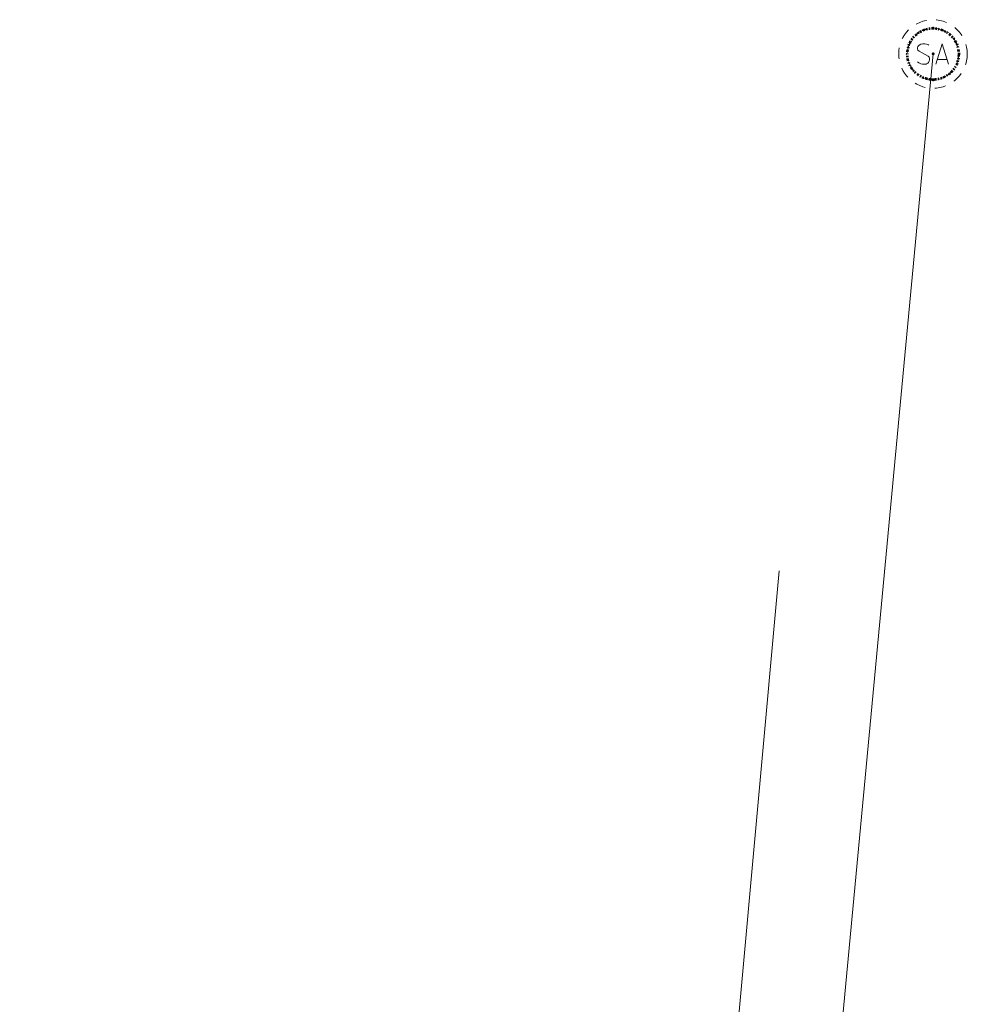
# Model space of a CAD drawing. Header units: feet. Extents: x 1620773 to 1693143, y 557267 to 607752.
# Tile 253 of 256: x 1620919 to 1620992, y 607676 to 607752. Entities that reach past the tile are written whole.
import ezdxf

# ---------------------------------------------------------------- set-up
doc = ezdxf.new("R2010")
doc.units = ezdxf.units.FT
doc.header["$MEASUREMENT"] = 0
for name, pattern in [('cl20', [100, 5, -5, 80, -5, 5]), ('DGN Style 1', [0.16325, 0.000271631, -0.162979]), ('DGN Style 2', [0.271631, 0.162979, -0.108652]), ('DGN Style 4', [0.434882, 0.217305, -0.108652, 0.000271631, -0.108652]), ('DGN Style 5', [0.190142, 0.081489, -0.108652]), ('DGN Style 6', [0.516643, 0.190142, -0.108652, 0.000271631, -0.108652, 0.000271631, -0.108652]), ('DGN Style 7', [0.543262, 0.244468, -0.108652, 0.081489, -0.108652]), ('drainage01', [1.6, 0.85, -0.75]), ('sanex', [0])]:
    doc.linetypes.add(name, pattern=pattern)
for name, color, linetype, lineweight in [('GK_Drainage_Nodes', 7, 'Continuous', 53), ('GK_Drainage_Nodes (Construction)', 7, 'Continuous', 53), ('RW_X_CL_20', 6, 'cl20', 0), ('UT_X_Sanitary_Cells', 3, 'Continuous', 0), ('UT_X_Sanitary_Cells (Construction)', 3, 'Continuous', 0), ('UT_X_Sanitary_Line', 3, 'sanex', 0)]:
    doc.layers.add(name, color=color, linetype=linetype, lineweight=lineweight)

# ---------------------------------------------------------------- blocks, each defined once
blk = doc.blocks.new('MH1D-X-SAN_6')
at = {"layer": 'GK_Drainage_Nodes (Construction)', "color": 61, "linetype": 'DGN Style 6', "lineweight": 53}
blk.add_circle((0, 0), 2, dxfattribs=at)
at = {"layer": 'GK_Drainage_Nodes (Construction)', "color": 223, "linetype": 'DGN Style 1', "lineweight": 53}
blk.add_point((0, 2), dxfattribs=at)
at = {"layer": 'GK_Drainage_Nodes (Construction)', "color": 151, "linetype": 'DGN Style 7', "lineweight": 53}
blk.add_point((0, 0), dxfattribs=at)
at = {"layer": 'GK_Drainage_Nodes (Construction)', "color": 21, "linetype": 'DGN Style 5', "lineweight": 53}
blk.add_point((0, 0), dxfattribs=at)
at = {"layer": 'GK_Drainage_Nodes (Construction)', "color": 40, "linetype": 'DGN Style 4', "lineweight": 53}
blk.add_point((0, 0), dxfattribs=at)
at = {"layer": 'GK_Drainage_Nodes (Construction)', "color": 21, "linetype": 'DGN Style 2', "lineweight": 53}
blk.add_point((0, -2), dxfattribs=at)
at = {"layer": 'UT_X_Sanitary_Cells', "color": 3, "linetype": 'Continuous', "lineweight": 0, "flags": 128}
for points in [[(-0.333, 0.687), (-0.358, 0.712), (-0.396, 0.737), (-0.509, 0.775), (-0.648, 0.8), (-0.748, 0.8), (-0.786, 0.8), (-0.95, 0.762), (-1.088, 0.687), (-1.177, 0.586), (-1.202, 0.485), (-1.202, 0.409), (-1.177, 0.309), (-1.076, 0.221), (-0.383, -0.157), (-0.32, -0.208), (-0.295, -0.258), (-0.27, -0.334), (-0.27, -0.409), (-0.282, -0.485), (-0.295, -0.535), (-0.32, -0.598), (-0.345, -0.649), (-0.37, -0.687), (-0.408, -0.724), (-0.446, -0.75), (-0.496, -0.775), (-0.534, -0.787), (-0.648, -0.8), (-0.824, -0.8), (-0.937, -0.775), (-1.101, -0.687), (-1.202, -0.611)], [(0.209, -0.8), (0.713, 0.8), (1.204, -0.8)], [(1.078, -0.422), (0.335, -0.422)]]:
    blk.add_lwpolyline(points, dxfattribs=at)
at = {"layer": 'UT_X_Sanitary_Cells', "linetype": 'drainage01', "lineweight": 0}
blk.add_circle((0, 0), 2.667, dxfattribs=at)
at = {"layer": 'UT_X_Sanitary_Cells (Construction)', "color": 20, "linetype": 'drainage01', "lineweight": 0}
blk.add_circle((0, 0), 2, dxfattribs=at)

msp = doc.modelspace()

# ---------------------------------------------------------------- linework, layer by layer
at = {"layer": 'RW_X_CL_20', "ltscale": 40, "flags": 128}
msp.add_lwpolyline([(1620918.689, 607058.596), (1620977.744, 607709.423)], dxfattribs=at)
at = {"layer": 'UT_X_Sanitary_Line'}
msp.add_line((1620962.252, 607456.532), (1620989.723, 607749.607), dxfattribs=at)

# ---------------------------------------------------------------- block references
at = {"layer": 'GK_Drainage_Nodes', "color": 21, "linetype": 'DGN Style 2', "lineweight": 53}
msp.add_blockref('MH1D-X-SAN_6', (1620989.723, 607749.607), dxfattribs=at)

doc.saveas('drawing.dxf')
